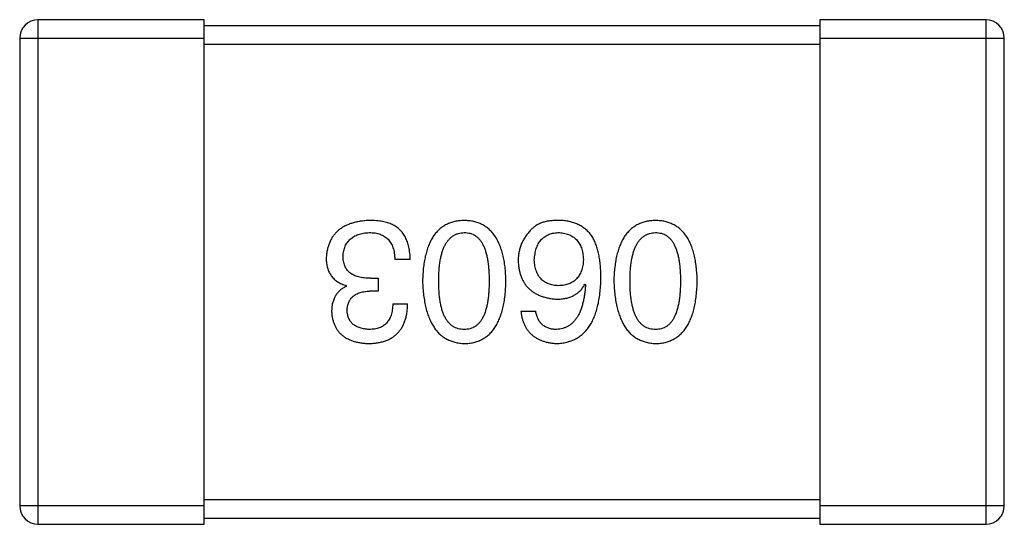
# Model space of a CAD drawing. Header units: millimetres. Extents: x 42 to 554, y 166 to 335.
# Tile 196 of 256: x 392.082 to 393.682, y 264.899 to 265.719. Entities that reach past the tile are written whole.
import ezdxf

# ---------------------------------------------------------------- set-up
doc = ezdxf.new("R2010")
doc.units = ezdxf.units.MM
doc.header["$LTSCALE"] = 30.734
doc.layers.get('0').update_dxf_attribs({"linetype": 'CONTINUOUS'})

msp = doc.modelspace()

# ---------------------------------------------------------------- linework, layer by layer
at = {"linetype": 'Continuous'}
for p, q in [((392.1116, 264.8993), (392.1116, 265.7193)), ((392.3816, 265.7193), (392.1116, 265.7193)), ((392.3816, 264.8993), (392.3816, 265.7193)), ((393.3816, 265.7193), (393.3816, 264.8993)), ((393.6516, 265.7193), (393.3816, 265.7193)), ((393.6516, 265.7193), (393.6516, 264.8993)), ((393.3816, 265.7093), (392.3816, 265.7093)), ((392.0816, 265.6893), (392.0816, 264.9293)), ((392.0816, 265.6893), (392.3816, 265.6893)), ((393.3816, 265.6893), (393.6816, 265.6893)), ((393.6816, 264.9293), (393.6816, 265.6893)), ((392.3816, 265.6793), (393.3816, 265.6793)), ((392.7164, 265.3297), (392.6912, 265.3297)), ((392.6519, 265.2991), (392.6639, 265.2991)), ((392.6639, 265.2991), (392.6639, 265.2783)), ((392.6125, 265.286), (392.6125, 265.2871)), ((392.9999, 265.2893), (393.001, 265.2882)), ((392.6639, 265.2783), (392.6508, 265.2783)), ((392.6879, 265.2576), (392.712, 265.2576)), ((392.8961, 265.2455), (392.9201, 265.2455)), ((392.3816, 264.9293), (392.0816, 264.9293)), ((393.3816, 264.9393), (392.3816, 264.9393)), ((393.6816, 264.9293), (393.3816, 264.9293)), ((392.1116, 264.8993), (392.3816, 264.8993)), ((392.3816, 264.9093), (393.3816, 264.9093)), ((393.3816, 264.8993), (393.6516, 264.8993))]:
    msp.add_line(p, q, dxfattribs=at)
for centre, start, end in [((392.1116, 265.6893), 90, 180), ((393.6516, 265.6893), 0, 90), ((392.1116, 264.9293), 180, 270), ((393.6516, 264.9293), 270, 0)]:
    msp.add_arc(centre, 0.03, start, end, dxfattribs=at)
for points, knots in [([(392.6508, 265.3931), (392.648, 265.393), (392.6427, 265.3927), (392.635, 265.3918), (392.6277, 265.3904), (392.621, 265.3885), (392.6148, 265.3863), (392.6091, 265.3836), (392.6038, 265.3804), (392.5991, 265.3768), (392.5949, 265.3727), (392.5912, 265.3682), (392.588, 265.3632), (392.5853, 265.3578), (392.5831, 265.352), (392.5815, 265.3457), (392.5803, 265.3389), (392.5799, 265.3343), (392.5797, 265.3319)], [0, 0, 0, 0, 0.078078, 0.151942, 0.221594, 0.28726, 0.350176, 0.409768, 0.467648, 0.523784, 0.578904, 0.634014, 0.689819, 0.746826, 0.805875, 0.867063, 0.931764, 1, 1, 1, 1]), ([(392.6868, 265.3865), (392.6857, 265.3871), (392.6834, 265.3881), (392.6796, 265.3895), (392.6756, 265.3906), (392.6712, 265.3915), (392.6665, 265.3922), (392.6615, 265.3927), (392.6563, 265.393), (392.6526, 265.3931), (392.6508, 265.3931)], [0, 0, 0, 0, 0.101955, 0.208983, 0.322698, 0.44339, 0.570851, 0.70629, 0.84885, 1, 1, 1, 1]), ([(392.804, 265.3931), (392.8014, 265.393), (392.7962, 265.3927), (392.7887, 265.3915), (392.7817, 265.3894), (392.7752, 265.3867), (392.7691, 265.3831), (392.7636, 265.3788), (392.7586, 265.3738), (392.7541, 265.3679), (392.7501, 265.3614), (392.7467, 265.354), (392.7437, 265.346), (392.7412, 265.3372), (392.7392, 265.3276), (392.7377, 265.3173), (392.7367, 265.3063), (392.7364, 265.2986), (392.7363, 265.2947)], [0, 0, 0, 0, 0.059134, 0.115603, 0.169236, 0.221572, 0.273254, 0.32474, 0.377319, 0.431815, 0.488555, 0.548609, 0.612242, 0.680182, 0.75251, 0.829782, 0.91231, 1, 1, 1, 1]), ([(392.8718, 265.2947), (392.8717, 265.2986), (392.8714, 265.3063), (392.8704, 265.3173), (392.8689, 265.3276), (392.8669, 265.3372), (392.8644, 265.346), (392.8614, 265.354), (392.8579, 265.3614), (392.8539, 265.3679), (392.8495, 265.3738), (392.8444, 265.3788), (392.8389, 265.3831), (392.8329, 265.3867), (392.8264, 265.3894), (392.8194, 265.3915), (392.8119, 265.3927), (392.8067, 265.393), (392.804, 265.3931)], [0, 0, 0, 0, 0.087693, 0.170223, 0.247496, 0.319826, 0.387768, 0.451403, 0.511459, 0.568358, 0.622671, 0.675251, 0.726739, 0.778422, 0.830759, 0.884394, 0.940865, 1, 1, 1, 1]), ([(392.9606, 265.3931), (392.9578, 265.3931), (392.9523, 265.3932), (392.9445, 265.3926), (392.9374, 265.3915), (392.9309, 265.3897), (392.925, 265.3874), (392.9198, 265.3844), (392.9151, 265.3809), (392.9126, 265.3781), (392.9114, 265.3767)], [0, 0, 0, 0, 0.156782, 0.301945, 0.436395, 0.561474, 0.678489, 0.78853, 0.894967, 1, 1, 1, 1]), ([(393.0119, 265.3669), (393.0104, 265.3689), (393.0075, 265.3728), (393.0023, 265.378), (392.9966, 265.3824), (392.9904, 265.3861), (392.9837, 265.389), (392.9764, 265.3912), (392.9687, 265.3926), (392.9633, 265.3929), (392.9606, 265.3931)], [0, 0, 0, 0, 0.125033, 0.246266, 0.36603, 0.485265, 0.606781, 0.732144, 0.862551, 1, 1, 1, 1]), ([(393.1149, 265.3931), (393.1123, 265.393), (393.1071, 265.3927), (393.0996, 265.3915), (393.0926, 265.3894), (393.086, 265.3867), (393.08, 265.3831), (393.0745, 265.3788), (393.0695, 265.3738), (393.065, 265.3679), (393.061, 265.3614), (393.0575, 265.354), (393.0545, 265.346), (393.0521, 265.3372), (393.05, 265.3276), (393.0486, 265.3173), (393.0475, 265.3063), (393.0473, 265.2986), (393.0471, 265.2947)], [0, 0, 0, 0, 0.059134, 0.115603, 0.169236, 0.221572, 0.273254, 0.32474, 0.377319, 0.431815, 0.488555, 0.548609, 0.612242, 0.680182, 0.75251, 0.829782, 0.91231, 1, 1, 1, 1]), ([(393.1827, 265.2947), (393.1825, 265.2986), (393.1823, 265.3063), (393.1812, 265.3173), (393.1798, 265.3276), (393.1777, 265.3372), (393.1753, 265.346), (393.1723, 265.354), (393.1688, 265.3614), (393.1648, 265.3679), (393.1603, 265.3738), (393.1553, 265.3788), (393.1498, 265.3831), (393.1438, 265.3867), (393.1372, 265.3894), (393.1302, 265.3915), (393.1227, 265.3927), (393.1175, 265.393), (393.1149, 265.3931)], [0, 0, 0, 0, 0.087693, 0.170223, 0.247496, 0.319826, 0.387768, 0.451403, 0.511459, 0.568358, 0.622671, 0.675251, 0.726739, 0.778422, 0.830759, 0.884394, 0.940865, 1, 1, 1, 1]), ([(392.7164, 265.3297), (392.7163, 265.3315), (392.7162, 265.335), (392.7157, 265.3401), (392.715, 265.3449), (392.7142, 265.3496), (392.713, 265.354), (392.7118, 265.3582), (392.7102, 265.3621), (392.7085, 265.3657), (392.7065, 265.3692), (392.7044, 265.3724), (392.702, 265.3754), (392.6994, 265.3781), (392.6966, 265.3806), (392.6935, 265.3828), (392.6903, 265.3849), (392.688, 265.386), (392.6868, 265.3865)], [0, 0, 0, 0, 0.078937, 0.154495, 0.226898, 0.296844, 0.363348, 0.427781, 0.48946, 0.549586, 0.607902, 0.664733, 0.720805, 0.776157, 0.831175, 0.886736, 0.943094, 1, 1, 1, 1]), ([(392.9114, 265.3767), (392.9098, 265.3749), (392.9067, 265.3715), (392.9027, 265.3659), (392.8993, 265.3601), (392.8965, 265.3541), (392.8944, 265.3478), (392.8928, 265.3412), (392.8919, 265.3344), (392.8918, 265.3298), (392.8917, 265.3275)], [0, 0, 0, 0, 0.129393, 0.255335, 0.378531, 0.500878, 0.622934, 0.746191, 0.87096, 1, 1, 1, 1]), ([(392.6071, 265.3352), (392.6072, 265.3366), (392.6074, 265.3395), (392.6081, 265.3436), (392.6091, 265.3475), (392.6105, 265.3511), (392.6121, 265.3544), (392.614, 265.3575), (392.6163, 265.3603), (392.6188, 265.3628), (392.6216, 265.3651), (392.6248, 265.3671), (392.6282, 265.3688), (392.6319, 265.3703), (392.6359, 265.3714), (392.6403, 265.3724), (392.6449, 265.3731), (392.6481, 265.3733), (392.6497, 265.3734)], [0, 0, 0, 0, 0.068514, 0.133941, 0.195994, 0.255362, 0.312994, 0.369441, 0.424687, 0.480522, 0.537148, 0.594801, 0.654411, 0.716817, 0.781981, 0.850498, 0.923306, 1, 1, 1, 1]), ([(392.6497, 265.3734), (392.6513, 265.3734), (392.6545, 265.3733), (392.6591, 265.3728), (392.6634, 265.372), (392.6674, 265.3707), (392.6711, 265.3692), (392.6745, 265.3673), (392.6776, 265.3651), (392.6804, 265.3625), (392.6828, 265.3596), (392.685, 265.3563), (392.6868, 265.3527), (392.6883, 265.3488), (392.6895, 265.3445), (392.6904, 265.3398), (392.691, 265.3349), (392.6912, 265.3315), (392.6912, 265.3297)], [0, 0, 0, 0, 0.071272, 0.13882, 0.201858, 0.262757, 0.320043, 0.376709, 0.431462, 0.486034, 0.541209, 0.597703, 0.65589, 0.717768, 0.782056, 0.850407, 0.92277, 1, 1, 1, 1]), ([(392.7625, 265.2947), (392.7625, 265.2978), (392.7626, 265.3039), (392.7631, 265.3127), (392.7639, 265.3209), (392.765, 265.3286), (392.7664, 265.3356), (392.7682, 265.342), (392.7703, 265.3479), (392.7727, 265.3531), (392.7755, 265.3578), (392.7786, 265.3618), (392.782, 265.3653), (392.7858, 265.3681), (392.7899, 265.3704), (392.7943, 265.3721), (392.7991, 265.3731), (392.8024, 265.3733), (392.804, 265.3734)], [0, 0, 0, 0, 0.094834, 0.184067, 0.267029, 0.344713, 0.417334, 0.484367, 0.546941, 0.604717, 0.65953, 0.710539, 0.759381, 0.806382, 0.853027, 0.900623, 0.949121, 1, 1, 1, 1]), ([(392.804, 265.3734), (392.8057, 265.3733), (392.8089, 265.3732), (392.8135, 265.3723), (392.8178, 265.3708), (392.8218, 265.3685), (392.8255, 265.3658), (392.8288, 265.3624), (392.8318, 265.3583), (392.8345, 265.3537), (392.8369, 265.3484), (392.8389, 265.3425), (392.8406, 265.336), (392.8421, 265.329), (392.8431, 265.3213), (392.8439, 265.313), (392.8444, 265.304), (392.8444, 265.2979), (392.8445, 265.2947)], [0, 0, 0, 0, 0.049766, 0.097012, 0.143225, 0.188786, 0.235079, 0.282962, 0.333687, 0.387747, 0.445963, 0.508657, 0.576545, 0.649868, 0.72822, 0.812712, 0.903543, 1, 1, 1, 1]), ([(392.9179, 265.3286), (392.918, 265.3303), (392.9183, 265.3337), (392.919, 265.3386), (392.9199, 265.3431), (392.9211, 265.3473), (392.9225, 265.3513), (392.9243, 265.3549), (392.9262, 265.3582), (392.9285, 265.3611), (392.9311, 265.3638), (392.9339, 265.3662), (392.9369, 265.3682), (392.9403, 265.3699), (392.9439, 265.3713), (392.9477, 265.3723), (392.9519, 265.373), (392.9547, 265.3733), (392.9562, 265.3734)], [0, 0, 0, 0, 0.078863, 0.153308, 0.223539, 0.289857, 0.35341, 0.413572, 0.471721, 0.528235, 0.584279, 0.638781, 0.69466, 0.751251, 0.809198, 0.869697, 0.933318, 1, 1, 1, 1]), ([(392.9562, 265.3734), (392.9578, 265.3733), (392.9609, 265.3732), (392.9654, 265.3725), (392.9696, 265.3716), (392.9735, 265.3703), (392.9772, 265.3688), (392.9805, 265.3668), (392.9836, 265.3646), (392.9863, 265.3619), (392.9888, 265.3591), (392.9909, 265.3558), (392.9928, 265.3523), (392.9944, 265.3484), (392.9956, 265.3441), (392.9966, 265.3396), (392.9974, 265.3348), (392.9976, 265.3314), (392.9977, 265.3297)], [0, 0, 0, 0, 0.070403, 0.137196, 0.200053, 0.260887, 0.31876, 0.37535, 0.430743, 0.485927, 0.541678, 0.598832, 0.657726, 0.719441, 0.783504, 0.851852, 0.923533, 1, 1, 1, 1]), ([(393.0261, 265.2991), (393.0261, 265.3026), (393.026, 265.3095), (393.0253, 265.3195), (393.0243, 265.329), (393.0227, 265.3377), (393.0207, 265.3459), (393.0183, 265.3535), (393.0154, 265.3605), (393.0131, 265.3648), (393.0119, 265.3669)], [0, 0, 0, 0, 0.151498, 0.29521, 0.430242, 0.557137, 0.677306, 0.790845, 0.898111, 1, 1, 1, 1]), ([(393.0734, 265.2947), (393.0734, 265.2978), (393.0735, 265.3039), (393.0739, 265.3127), (393.0747, 265.3209), (393.0759, 265.3286), (393.0773, 265.3356), (393.0791, 265.342), (393.0812, 265.3479), (393.0836, 265.3531), (393.0864, 265.3578), (393.0895, 265.3618), (393.0929, 265.3653), (393.0967, 265.3681), (393.1008, 265.3704), (393.1052, 265.3721), (393.1099, 265.3731), (393.1132, 265.3733), (393.1149, 265.3734)], [0, 0, 0, 0, 0.094834, 0.184067, 0.267029, 0.344713, 0.417334, 0.484367, 0.546941, 0.604717, 0.65953, 0.710539, 0.759381, 0.806382, 0.853027, 0.900623, 0.949121, 1, 1, 1, 1]), ([(393.1149, 265.3734), (393.1165, 265.3733), (393.1197, 265.3732), (393.1244, 265.3723), (393.1287, 265.3708), (393.1327, 265.3685), (393.1363, 265.3658), (393.1397, 265.3624), (393.1427, 265.3583), (393.1454, 265.3537), (393.1477, 265.3484), (393.1498, 265.3425), (393.1515, 265.336), (393.1529, 265.329), (393.154, 265.3213), (393.1548, 265.313), (393.1553, 265.304), (393.1553, 265.2979), (393.1553, 265.2947)], [0, 0, 0, 0, 0.049766, 0.097012, 0.143225, 0.188786, 0.235079, 0.282962, 0.333687, 0.387747, 0.445963, 0.508657, 0.576545, 0.649868, 0.72822, 0.812712, 0.903543, 1, 1, 1, 1]), ([(392.5797, 265.3319), (392.5798, 265.3304), (392.5798, 265.3277), (392.5802, 265.3236), (392.5808, 265.3197), (392.5818, 265.316), (392.5829, 265.3125), (392.5843, 265.3092), (392.586, 265.3061), (392.5879, 265.3031), (392.5901, 265.3004), (392.5925, 265.2979), (392.5952, 265.2956), (392.5982, 265.2935), (392.6014, 265.2916), (392.6049, 265.2898), (392.6086, 265.2883), (392.6112, 265.2875), (392.6125, 265.2871)], [0, 0, 0, 0, 0.071215, 0.138707, 0.20396, 0.266995, 0.327734, 0.387609, 0.445602, 0.503345, 0.561136, 0.618597, 0.677672, 0.738255, 0.799989, 0.863961, 0.930555, 1, 1, 1, 1]), ([(392.6519, 265.2991), (392.6501, 265.2991), (392.6466, 265.2991), (392.6415, 265.2996), (392.6367, 265.3003), (392.6324, 265.3013), (392.6283, 265.3025), (392.6246, 265.3041), (392.6213, 265.3059), (392.6183, 265.308), (392.6156, 265.3104), (392.6133, 265.3131), (392.6114, 265.3161), (392.6098, 265.3194), (392.6086, 265.3229), (392.6077, 265.3268), (392.6071, 265.3309), (392.6071, 265.3337), (392.6071, 265.3352)], [0, 0, 0, 0, 0.082495, 0.159728, 0.232496, 0.300725, 0.365163, 0.425859, 0.483728, 0.538892, 0.592921, 0.646195, 0.699968, 0.754746, 0.811387, 0.870806, 0.933482, 1, 1, 1, 1]), ([(392.9573, 265.2871), (392.9558, 265.2871), (392.9528, 265.2873), (392.9486, 265.2879), (392.9446, 265.2888), (392.9409, 265.29), (392.9375, 265.2915), (392.9343, 265.2933), (392.9314, 265.2955), (392.9288, 265.298), (392.9265, 265.3007), (392.9244, 265.3038), (392.9227, 265.3072), (392.9211, 265.3109), (392.9199, 265.3149), (392.9189, 265.3192), (392.9183, 265.3238), (392.918, 265.327), (392.9179, 265.3286)], [0, 0, 0, 0, 0.069884, 0.136529, 0.199638, 0.259844, 0.317774, 0.374356, 0.430026, 0.485148, 0.5409, 0.597889, 0.657472, 0.718614, 0.783613, 0.85129, 0.923712, 1, 1, 1, 1]), ([(392.9977, 265.3297), (392.9976, 265.328), (392.9974, 265.3248), (392.9967, 265.32), (392.9957, 265.3156), (392.9944, 265.3115), (392.9929, 265.3077), (392.9911, 265.3042), (392.989, 265.3011), (392.9866, 265.2982), (392.9839, 265.2957), (392.9809, 265.2935), (392.9777, 265.2916), (392.9741, 265.2901), (392.9703, 265.2888), (392.9662, 265.2879), (392.9618, 265.2873), (392.9588, 265.2871), (392.9573, 265.2871)], [0, 0, 0, 0, 0.076072, 0.148369, 0.216753, 0.281358, 0.342792, 0.401604, 0.458929, 0.514444, 0.569818, 0.625343, 0.681554, 0.739608, 0.800134, 0.863477, 0.929547, 1, 1, 1, 1]), ([(392.8917, 265.3275), (392.8918, 265.3252), (392.8921, 265.3206), (392.8931, 265.314), (392.8945, 265.3077), (392.8963, 265.3019), (392.8986, 265.2965), (392.9014, 265.2916), (392.9046, 265.287), (392.9083, 265.2829), (392.9125, 265.2792), (392.917, 265.2759), (392.9221, 265.2731), (392.9276, 265.2706), (392.9336, 265.2686), (392.94, 265.2671), (392.9468, 265.2659), (392.9516, 265.2654), (392.954, 265.2652)], [0, 0, 0, 0, 0.071527, 0.139094, 0.20346, 0.264939, 0.323904, 0.381383, 0.437591, 0.493343, 0.549401, 0.606085, 0.664838, 0.725424, 0.788712, 0.855452, 0.925772, 1, 1, 1, 1]), ([(392.954, 265.1931), (392.9568, 265.1933), (392.9624, 265.1936), (392.9704, 265.195), (392.9778, 265.1973), (392.9848, 265.2004), (392.9912, 265.2042), (392.9971, 265.2089), (393.0024, 265.2144), (393.0072, 265.2207), (393.0114, 265.2278), (393.0151, 265.2356), (393.0183, 265.2443), (393.0209, 265.2537), (393.0231, 265.2639), (393.0246, 265.2749), (393.0258, 265.2868), (393.026, 265.2949), (393.0261, 265.2991)], [0, 0, 0, 0, 0.058957, 0.115262, 0.16907, 0.221312, 0.273147, 0.324961, 0.377649, 0.432026, 0.488925, 0.549039, 0.612912, 0.680653, 0.753056, 0.830314, 0.912483, 1, 1, 1, 1]), ([(392.6125, 265.286), (392.6106, 265.285), (392.6069, 265.2831), (392.6019, 265.2795), (392.5978, 265.2751), (392.5943, 265.2702), (392.5917, 265.2646), (392.5898, 265.2584), (392.5887, 265.2516), (392.5886, 265.2469), (392.5885, 265.2444)], [0, 0, 0, 0, 0.125227, 0.244792, 0.361427, 0.478215, 0.59667, 0.722058, 0.856314, 1, 1, 1, 1]), ([(392.7363, 265.2947), (392.7364, 265.2907), (392.7368, 265.2829), (392.7379, 265.2716), (392.7395, 265.261), (392.7416, 265.2513), (392.7441, 265.2422), (392.7471, 265.2339), (392.7507, 265.2264), (392.7547, 265.2196), (392.7592, 265.2136), (392.7641, 265.2083), (392.7696, 265.2038), (392.7756, 265.2001), (392.782, 265.1972), (392.7889, 265.195), (392.7963, 265.1935), (392.8014, 265.1932), (392.804, 265.1931)], [0, 0, 0, 0, 0.088475, 0.171606, 0.249595, 0.322626, 0.391327, 0.455765, 0.516374, 0.573675, 0.628522, 0.681161, 0.732559, 0.783563, 0.83504, 0.887639, 0.942585, 1, 1, 1, 1]), ([(392.804, 265.216), (392.8024, 265.2161), (392.7991, 265.2162), (392.7943, 265.2171), (392.7899, 265.2187), (392.7858, 265.2208), (392.782, 265.2237), (392.7786, 265.2271), (392.7755, 265.2311), (392.7727, 265.2358), (392.7703, 265.241), (392.7682, 265.2469), (392.7664, 265.2534), (392.765, 265.2605), (392.7639, 265.2681), (392.7631, 265.2765), (392.7626, 265.2854), (392.7625, 265.2915), (392.7625, 265.2947)], [0, 0, 0, 0, 0.050604, 0.098688, 0.145699, 0.191791, 0.238625, 0.286717, 0.337546, 0.391814, 0.449755, 0.512106, 0.579685, 0.652048, 0.730262, 0.814146, 0.904281, 1, 1, 1, 1]), ([(392.804, 265.1931), (392.8067, 265.1932), (392.8119, 265.1934), (392.8194, 265.1947), (392.8264, 265.1969), (392.8329, 265.1997), (392.8389, 265.2034), (392.8444, 265.2078), (392.8495, 265.213), (392.8539, 265.2191), (392.8579, 265.2258), (392.8614, 265.2334), (392.8644, 265.2417), (392.8669, 265.2508), (392.8689, 265.2607), (392.8704, 265.2714), (392.8714, 265.2828), (392.8717, 265.2907), (392.8718, 265.2947)], [0, 0, 0, 0, 0.057911, 0.113262, 0.165956, 0.217443, 0.268511, 0.319665, 0.372, 0.426129, 0.483365, 0.543779, 0.607756, 0.676562, 0.749704, 0.827713, 0.911177, 1, 1, 1, 1]), ([(392.8445, 265.2947), (392.8444, 265.2915), (392.8444, 265.2854), (392.8439, 265.2765), (392.8431, 265.2681), (392.8421, 265.2604), (392.8406, 265.2534), (392.8389, 265.2469), (392.8369, 265.241), (392.8345, 265.2358), (392.8318, 265.2311), (392.8288, 265.2271), (392.8255, 265.2237), (392.8218, 265.2208), (392.8178, 265.2187), (392.8135, 265.2171), (392.8089, 265.2162), (392.8057, 265.2161), (392.804, 265.216)], [0, 0, 0, 0, 0.096452, 0.187278, 0.271765, 0.350519, 0.423437, 0.491321, 0.554011, 0.612224, 0.666281, 0.717003, 0.764884, 0.811423, 0.856783, 0.902993, 0.950236, 1, 1, 1, 1]), ([(392.954, 265.2652), (392.9566, 265.2653), (392.9617, 265.2654), (392.9691, 265.2665), (392.9758, 265.2684), (392.9819, 265.271), (392.9874, 265.2745), (392.9923, 265.2786), (392.9965, 265.2836), (392.9988, 265.2873), (392.9999, 265.2893)], [0, 0, 0, 0, 0.144617, 0.279572, 0.40596, 0.526097, 0.64389, 0.760003, 0.877724, 1, 1, 1, 1]), ([(393.001, 265.2882), (393.0008, 265.2853), (393.0004, 265.2798), (392.9994, 265.2719), (392.9981, 265.2645), (392.9965, 265.2575), (392.9946, 265.2512), (392.9925, 265.2453), (392.99, 265.24), (392.9872, 265.2352), (392.9841, 265.2309), (392.9807, 265.2272), (392.977, 265.2239), (392.973, 265.2213), (392.9687, 265.2191), (392.964, 265.2176), (392.9591, 265.2164), (392.9557, 265.2162), (392.954, 265.216)], [0, 0, 0, 0, 0.089218, 0.173709, 0.252753, 0.326963, 0.397099, 0.462534, 0.524018, 0.582178, 0.637235, 0.689955, 0.741228, 0.791618, 0.841661, 0.892925, 0.945259, 1, 1, 1, 1]), ([(393.0471, 265.2947), (393.0473, 265.2907), (393.0477, 265.2829), (393.0488, 265.2716), (393.0504, 265.261), (393.0525, 265.2513), (393.055, 265.2422), (393.058, 265.2339), (393.0615, 265.2264), (393.0655, 265.2196), (393.07, 265.2136), (393.075, 265.2083), (393.0805, 265.2038), (393.0864, 265.2001), (393.0929, 265.1972), (393.0998, 265.195), (393.1072, 265.1935), (393.1123, 265.1932), (393.1149, 265.1931)], [0, 0, 0, 0, 0.088475, 0.171606, 0.249595, 0.322626, 0.391327, 0.455765, 0.516374, 0.573675, 0.628522, 0.681161, 0.732559, 0.783563, 0.83504, 0.887639, 0.942585, 1, 1, 1, 1]), ([(393.1149, 265.216), (393.1132, 265.2161), (393.11, 265.2162), (393.1052, 265.2171), (393.1008, 265.2187), (393.0966, 265.2208), (393.0929, 265.2237), (393.0894, 265.2271), (393.0864, 265.2311), (393.0836, 265.2358), (393.0812, 265.241), (393.0791, 265.2469), (393.0773, 265.2534), (393.0759, 265.2605), (393.0747, 265.2681), (393.0739, 265.2765), (393.0735, 265.2854), (393.0734, 265.2915), (393.0734, 265.2947)], [0, 0, 0, 0, 0.050604, 0.098688, 0.145699, 0.191791, 0.238625, 0.286717, 0.337546, 0.391814, 0.449755, 0.512106, 0.579685, 0.652048, 0.730262, 0.814146, 0.904281, 1, 1, 1, 1]), ([(393.1149, 265.1931), (393.1175, 265.1932), (393.1227, 265.1934), (393.1302, 265.1947), (393.1372, 265.1969), (393.1438, 265.1997), (393.1498, 265.2034), (393.1553, 265.2078), (393.1603, 265.213), (393.1648, 265.2191), (393.1688, 265.2258), (393.1723, 265.2334), (393.1753, 265.2417), (393.1777, 265.2508), (393.1798, 265.2607), (393.1812, 265.2714), (393.1823, 265.2828), (393.1825, 265.2907), (393.1827, 265.2947)], [0, 0, 0, 0, 0.057911, 0.113262, 0.165956, 0.217443, 0.268511, 0.319665, 0.372, 0.426129, 0.483365, 0.543779, 0.607756, 0.676562, 0.749704, 0.827713, 0.911177, 1, 1, 1, 1]), ([(393.1553, 265.2947), (393.1553, 265.2915), (393.1553, 265.2854), (393.1548, 265.2765), (393.154, 265.2681), (393.153, 265.2604), (393.1514, 265.2534), (393.1498, 265.2469), (393.1477, 265.241), (393.1454, 265.2358), (393.1427, 265.2311), (393.1397, 265.2271), (393.1363, 265.2237), (393.1327, 265.2208), (393.1287, 265.2187), (393.1244, 265.2171), (393.1197, 265.2162), (393.1165, 265.2161), (393.1149, 265.216)], [0, 0, 0, 0, 0.096452, 0.187278, 0.271765, 0.350519, 0.423437, 0.491321, 0.554011, 0.612224, 0.666281, 0.717003, 0.764884, 0.811423, 0.856783, 0.902993, 0.950236, 1, 1, 1, 1]), ([(392.6136, 265.2466), (392.6137, 265.2479), (392.6138, 265.2503), (392.6144, 265.2538), (392.6152, 265.257), (392.6163, 265.2601), (392.6176, 265.2629), (392.6193, 265.2654), (392.6212, 265.2678), (392.6234, 265.2699), (392.6259, 265.2718), (392.6287, 265.2734), (392.6317, 265.2748), (392.635, 265.276), (392.6385, 265.2769), (392.6424, 265.2777), (392.6465, 265.2781), (392.6493, 265.2783), (392.6508, 265.2783)], [0, 0, 0, 0, 0.067741, 0.131599, 0.192143, 0.249977, 0.306453, 0.361639, 0.416449, 0.471489, 0.527582, 0.584873, 0.644974, 0.70814, 0.77492, 0.845909, 0.920585, 1, 1, 1, 1]), ([(392.6486, 265.1931), (392.6511, 265.1932), (392.656, 265.1933), (392.6631, 265.1942), (392.6697, 265.1955), (392.6759, 265.1974), (392.6815, 265.1997), (392.6867, 265.2025), (392.6915, 265.2059), (392.6957, 265.2097), (392.6994, 265.214), (392.7027, 265.2188), (392.7054, 265.2241), (392.7078, 265.2298), (392.7096, 265.2361), (392.7109, 265.2428), (392.7117, 265.25), (392.7119, 265.255), (392.712, 265.2576)], [0, 0, 0, 0, 0.073232, 0.142595, 0.207997, 0.270074, 0.329156, 0.386529, 0.441846, 0.496976, 0.551877, 0.607941, 0.665637, 0.725446, 0.788542, 0.855101, 0.925196, 1, 1, 1, 1]), ([(392.6879, 265.2576), (392.6879, 265.2559), (392.6877, 265.2526), (392.6871, 265.2479), (392.6864, 265.2435), (392.6852, 265.2394), (392.6838, 265.2357), (392.6821, 265.2323), (392.6802, 265.2292), (392.6779, 265.2264), (392.6754, 265.2239), (392.6725, 265.2218), (392.6694, 265.22), (392.666, 265.2186), (392.6623, 265.2174), (392.6584, 265.2166), (392.6541, 265.2161), (392.6512, 265.2161), (392.6497, 265.216)], [0, 0, 0, 0, 0.078134, 0.15164, 0.221358, 0.286689, 0.348614, 0.407697, 0.464247, 0.520153, 0.574432, 0.629291, 0.684538, 0.742032, 0.801329, 0.863637, 0.930123, 1, 1, 1, 1]), ([(392.5885, 265.2444), (392.5887, 265.2425), (392.589, 265.2386), (392.5901, 265.2329), (392.5915, 265.2277), (392.5934, 265.2228), (392.5957, 265.2183), (392.5984, 265.2141), (392.6015, 265.2103), (392.6051, 265.2069), (392.6091, 265.2039), (392.6135, 265.2012), (392.6183, 265.1989), (392.6236, 265.197), (392.6293, 265.1954), (392.6353, 265.1943), (392.6418, 265.1934), (392.6463, 265.1932), (392.6486, 265.1931)], [0, 0, 0, 0, 0.067521, 0.132139, 0.193339, 0.252064, 0.309083, 0.364848, 0.420021, 0.475612, 0.532002, 0.589602, 0.649896, 0.712634, 0.778603, 0.848416, 0.922155, 1, 1, 1, 1]), ([(392.6497, 265.216), (392.6483, 265.2161), (392.6456, 265.2162), (392.6418, 265.2167), (392.6382, 265.2174), (392.6348, 265.2183), (392.6316, 265.2194), (392.6287, 265.2208), (392.6261, 265.2224), (392.6237, 265.2242), (392.6215, 265.2262), (392.6197, 265.2285), (392.618, 265.2309), (392.6166, 265.2337), (392.6155, 265.2366), (392.6146, 265.2397), (392.614, 265.2431), (392.6137, 265.2454), (392.6136, 265.2466)], [0, 0, 0, 0, 0.078051, 0.151197, 0.220412, 0.286742, 0.34933, 0.409464, 0.467368, 0.52298, 0.578639, 0.633998, 0.690142, 0.746855, 0.805868, 0.867776, 0.932345, 1, 1, 1, 1]), ([(392.8961, 265.2455), (392.8963, 265.2435), (392.8968, 265.2397), (392.8981, 265.234), (392.8996, 265.2287), (392.9017, 265.2238), (392.904, 265.2193), (392.9067, 265.2151), (392.9098, 265.2112), (392.9132, 265.2077), (392.9171, 265.2047), (392.9212, 265.2019), (392.9258, 265.1995), (392.9308, 265.1975), (392.9361, 265.1958), (392.9417, 265.1945), (392.9477, 265.1936), (392.9519, 265.1933), (392.954, 265.1931)], [0, 0, 0, 0, 0.06947, 0.136096, 0.199592, 0.260665, 0.319672, 0.377156, 0.433415, 0.489984, 0.546535, 0.604276, 0.663499, 0.725182, 0.788953, 0.855683, 0.926216, 1, 1, 1, 1]), ([(392.954, 265.216), (392.9517, 265.2161), (392.9474, 265.2162), (392.9413, 265.2177), (392.9359, 265.22), (392.9312, 265.2233), (392.9272, 265.2275), (392.9241, 265.2327), (392.9216, 265.2388), (392.9206, 265.2432), (392.9201, 265.2455)], [0, 0, 0, 0, 0.136586, 0.261496, 0.378089, 0.490612, 0.605522, 0.725767, 0.8561, 1, 1, 1, 1])]:
    msp.add_open_spline(points, degree=3, knots=knots, dxfattribs=at)

doc.saveas('drawing.dxf')
